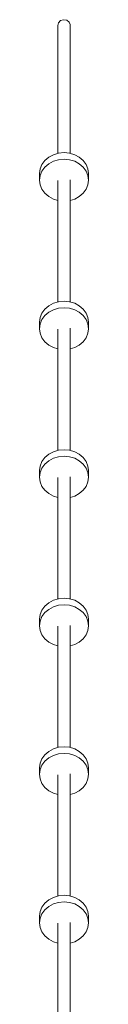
# Model space of a CAD drawing. Header units: inches. Extents: x -32 to 818, y -661 to 218.
# Tile 69 of 110: x 474.166 to 474.236, y 18.3487 to 19.7533. Entities that reach past the tile are written whole.
import ezdxf

# ---------------------------------------------------------------- set-up
doc = ezdxf.new("R2010")
doc.units = ezdxf.units.IN
doc.header["$LTSCALE"] = 0.01
doc.header["$MEASUREMENT"] = 0
doc.layers.add('_at_zabawki_', color=240, linetype='Continuous', lineweight=5)

# ---------------------------------------------------------------- blocks, each defined once
blk = doc.blocks.new('zw$2CA8')
at = {"layer": '_at_zabawki_'}
for p, q in [((-2899.3, 6183.1), (-2902.3, 6180.1)), ((-2894.9, 6184.4), (-2899.3, 6183.1)), ((-2890.3, 6183.7), (-2894.9, 6184.4)), ((-2886.8, 6181.1), (-2890.3, 6183.7)), ((-2885.2, 6177.4), (-2886.8, 6181.1)), ((-2902.3, 6180.1), (-2903.1, 6176.1)), ((-2903.1, 6176.1), (-2903.1, 5993.7)), ((-2885.2, 5993.7), (-2885.2, 6177.4)), ((-2916, 5988.2), (-2921.5, 5983.5)), ((-2909.4, 5991.8), (-2916, 5988.2)), ((-2902, 5994), (-2909.4, 5991.8)), ((-2909.4, 5982.5), (-2902, 5984.7)), ((-2894.2, 5994.8), (-2902, 5994)), ((-2902, 5984.7), (-2894.2, 5985.4)), ((-2886.4, 5994), (-2894.2, 5994.8)), ((-2894.2, 5985.4), (-2886.4, 5984.7)), ((-2879, 5991.8), (-2886.4, 5994)), ((-2886.4, 5984.7), (-2879, 5982.5)), ((-2872.4, 5988.2), (-2879, 5991.8)), ((-2866.8, 5983.5), (-2872.4, 5988.2)), ((-2928.3, 5971.5), (-2929.2, 5964.9)), ((-2925.7, 5977.8), (-2928.3, 5971.5)), ((-2921.5, 5983.5), (-2925.7, 5977.8)), ((-2925.7, 5968.5), (-2921.5, 5974.2)), ((-2921.5, 5974.2), (-2916, 5978.9)), ((-2916, 5978.9), (-2909.4, 5982.5)), ((-2879, 5982.5), (-2872.4, 5978.9)), ((-2872.4, 5978.9), (-2866.8, 5974.2)), ((-2862.6, 5977.8), (-2866.8, 5983.5)), ((-2866.8, 5974.2), (-2862.6, 5968.5)), ((-2860.1, 5971.5), (-2862.6, 5977.8)), ((-2859.2, 5964.9), (-2860.1, 5971.5)), ((-2929.2, 5964.9), (-2929.2, 5955.5)), ((-2929.2, 5955.5), (-2928.3, 5962.2)), ((-2928.3, 5962.2), (-2925.7, 5968.5)), ((-2885.2, 5781.8), (-2885.2, 5956.1)), ((-2862.6, 5968.5), (-2860.1, 5962.2)), ((-2860.1, 5962.2), (-2859.2, 5955.5)), ((-2859.2, 5955.5), (-2859.2, 5964.9)), ((-2929.2, 5955.5), (-2928.3, 5948.9)), ((-2928.3, 5948.9), (-2925.7, 5942.5)), ((-2925.7, 5942.5), (-2921.5, 5936.9)), ((-2903.1, 5954.9), (-2903.1, 5781.8)), ((-2866.8, 5936.9), (-2862.6, 5942.5)), ((-2862.6, 5942.5), (-2860.1, 5948.9)), ((-2860.1, 5948.9), (-2859.2, 5955.5)), ((-2921.5, 5936.9), (-2916, 5932.1)), ((-2916, 5932.1), (-2909.4, 5928.6)), ((-2909.4, 5928.6), (-2903.1, 5926.7)), ((-2885.2, 5926.7), (-2879, 5928.6)), ((-2879, 5928.6), (-2872.4, 5932.1)), ((-2872.4, 5932.1), (-2866.8, 5936.9)), ((-2916, 5776.3), (-2921.5, 5771.6)), ((-2909.4, 5779.9), (-2916, 5776.3)), ((-2902, 5782.1), (-2909.4, 5779.9)), ((-2894.2, 5782.9), (-2902, 5782.1)), ((-2902, 5772.8), (-2894.2, 5773.5)), ((-2886.4, 5782.1), (-2894.2, 5782.9)), ((-2894.2, 5773.5), (-2886.4, 5772.8)), ((-2879, 5779.9), (-2886.4, 5782.1)), ((-2872.4, 5776.3), (-2879, 5779.9)), ((-2866.8, 5771.6), (-2872.4, 5776.3)), ((-2928.3, 5759.6), (-2929.2, 5753)), ((-2925.7, 5765.9), (-2928.3, 5759.6)), ((-2921.5, 5771.6), (-2925.7, 5765.9)), ((-2925.7, 5756.6), (-2921.5, 5762.3)), ((-2921.5, 5762.3), (-2916, 5767)), ((-2916, 5767), (-2909.4, 5770.6)), ((-2909.4, 5770.6), (-2902, 5772.8)), ((-2886.4, 5772.8), (-2879, 5770.6)), ((-2879, 5770.6), (-2872.4, 5767)), ((-2872.4, 5767), (-2866.8, 5762.3)), ((-2862.6, 5765.9), (-2866.8, 5771.6)), ((-2866.8, 5762.3), (-2862.6, 5756.6)), ((-2860.1, 5759.6), (-2862.6, 5765.9)), ((-2859.2, 5753), (-2860.1, 5759.6)), ((-2929.2, 5753), (-2929.2, 5743.6)), ((-2929.2, 5743.6), (-2928.3, 5750.3)), ((-2928.3, 5750.3), (-2925.7, 5756.6)), ((-2862.6, 5756.6), (-2860.1, 5750.3)), ((-2860.1, 5750.3), (-2859.2, 5743.6)), ((-2859.2, 5743.6), (-2859.2, 5753)), ((-2929.2, 5743.6), (-2928.3, 5737)), ((-2928.3, 5737), (-2925.7, 5730.6)), ((-2903.1, 5743), (-2903.1, 5569.9)), ((-2885.2, 5569.9), (-2885.2, 5744.2)), ((-2862.6, 5730.6), (-2860.1, 5737)), ((-2860.1, 5737), (-2859.2, 5743.6)), ((-2925.7, 5730.6), (-2921.5, 5725)), ((-2921.5, 5725), (-2916, 5720.2)), ((-2916, 5720.2), (-2909.4, 5716.7)), ((-2879, 5716.7), (-2872.4, 5720.2)), ((-2872.4, 5720.2), (-2866.8, 5725)), ((-2866.8, 5725), (-2862.6, 5730.6)), ((-2909.4, 5716.7), (-2903.1, 5714.8)), ((-2885.2, 5714.8), (-2879, 5716.7)), ((-2916, 5564.4), (-2921.5, 5559.7)), ((-2909.4, 5568), (-2916, 5564.4)), ((-2902, 5570.2), (-2909.4, 5568)), ((-2894.2, 5571), (-2902, 5570.2)), ((-2886.4, 5570.2), (-2894.2, 5571)), ((-2879, 5568), (-2886.4, 5570.2)), ((-2872.4, 5564.4), (-2879, 5568)), ((-2866.8, 5559.7), (-2872.4, 5564.4)), ((-2925.7, 5554), (-2928.3, 5547.7)), ((-2921.5, 5559.7), (-2925.7, 5554)), ((-2925.7, 5544.7), (-2921.5, 5550.4)), ((-2921.5, 5550.4), (-2916, 5555.1)), ((-2916, 5555.1), (-2909.4, 5558.7)), ((-2909.4, 5558.7), (-2902, 5560.9)), ((-2902, 5560.9), (-2894.2, 5561.6)), ((-2894.2, 5561.6), (-2886.4, 5560.9)), ((-2886.4, 5560.9), (-2879, 5558.7)), ((-2879, 5558.7), (-2872.4, 5555.1)), ((-2872.4, 5555.1), (-2866.8, 5550.4)), ((-2862.6, 5554), (-2866.8, 5559.7)), ((-2866.8, 5550.4), (-2862.6, 5544.7)), ((-2860.1, 5547.7), (-2862.6, 5554)), ((-2928.3, 5547.7), (-2929.2, 5541.1)), ((-2929.2, 5541.1), (-2929.2, 5531.7)), ((-2929.2, 5531.7), (-2928.3, 5538.4)), ((-2928.3, 5538.4), (-2925.7, 5544.7)), ((-2862.6, 5544.7), (-2860.1, 5538.4)), ((-2859.2, 5541.1), (-2860.1, 5547.7)), ((-2860.1, 5538.4), (-2859.2, 5531.7)), ((-2859.2, 5531.7), (-2859.2, 5541.1)), ((-2929.2, 5531.7), (-2928.3, 5525.1)), ((-2928.3, 5525.1), (-2925.7, 5518.7)), ((-2903.1, 5531.1), (-2903.1, 5358)), ((-2885.2, 5358), (-2885.2, 5532.3)), ((-2862.6, 5518.7), (-2860.1, 5525.1)), ((-2860.1, 5525.1), (-2859.2, 5531.7)), ((-2925.7, 5518.7), (-2921.5, 5513.1)), ((-2921.5, 5513.1), (-2916, 5508.3)), ((-2916, 5508.3), (-2909.4, 5504.8)), ((-2879, 5504.8), (-2872.4, 5508.3)), ((-2872.4, 5508.3), (-2866.8, 5513.1)), ((-2866.8, 5513.1), (-2862.6, 5518.7)), ((-2909.4, 5504.8), (-2903.1, 5502.9)), ((-2885.2, 5502.9), (-2879, 5504.8)), ((-2916, 5352.5), (-2921.5, 5347.8)), ((-2909.4, 5356.1), (-2916, 5352.5)), ((-2902, 5358.3), (-2909.4, 5356.1)), ((-2894.2, 5359.1), (-2902, 5358.3)), ((-2886.4, 5358.3), (-2894.2, 5359.1)), ((-2879, 5356.1), (-2886.4, 5358.3)), ((-2872.4, 5352.5), (-2879, 5356.1)), ((-2866.8, 5347.8), (-2872.4, 5352.5)), ((-2925.7, 5342.1), (-2928.3, 5335.8)), ((-2921.5, 5347.8), (-2925.7, 5342.1)), ((-2925.7, 5332.8), (-2921.5, 5338.5)), ((-2921.5, 5338.5), (-2916, 5343.2)), ((-2916, 5343.2), (-2909.4, 5346.8)), ((-2909.4, 5346.8), (-2902, 5349)), ((-2902, 5349), (-2894.2, 5349.7)), ((-2894.2, 5349.7), (-2886.4, 5349)), ((-2886.4, 5349), (-2879, 5346.8)), ((-2879, 5346.8), (-2872.4, 5343.2)), ((-2872.4, 5343.2), (-2866.8, 5338.5)), ((-2862.6, 5342.1), (-2866.8, 5347.8)), ((-2866.8, 5338.5), (-2862.6, 5332.8)), ((-2860.1, 5335.8), (-2862.6, 5342.1)), ((-2928.3, 5335.8), (-2929.2, 5329.2)), ((-2929.2, 5329.2), (-2929.2, 5319.8)), ((-2929.2, 5319.8), (-2928.3, 5326.5)), ((-2928.3, 5326.5), (-2925.7, 5332.8)), ((-2862.6, 5332.8), (-2860.1, 5326.5)), ((-2859.2, 5329.2), (-2860.1, 5335.8)), ((-2860.1, 5326.5), (-2859.2, 5319.8)), ((-2859.2, 5319.8), (-2859.2, 5329.2)), ((-2929.2, 5319.8), (-2928.3, 5313.2)), ((-2928.3, 5313.2), (-2925.7, 5306.8)), ((-2903.1, 5319.2), (-2903.1, 5146.1)), ((-2885.2, 5146.1), (-2885.2, 5320.4)), ((-2862.6, 5306.8), (-2860.1, 5313.2)), ((-2860.1, 5313.2), (-2859.2, 5319.8)), ((-2925.7, 5306.8), (-2921.5, 5301.2)), ((-2921.5, 5301.2), (-2916, 5296.4)), ((-2916, 5296.4), (-2909.4, 5292.9)), ((-2879, 5292.9), (-2872.4, 5296.4)), ((-2872.4, 5296.4), (-2866.8, 5301.2)), ((-2866.8, 5301.2), (-2862.6, 5306.8)), ((-2909.4, 5292.9), (-2903.1, 5291)), ((-2885.2, 5291), (-2879, 5292.9)), ((-2909.4, 5144.2), (-2916, 5140.6)), ((-2902, 5146.4), (-2909.4, 5144.2)), ((-2894.2, 5147.2), (-2902, 5146.4)), ((-2886.4, 5146.4), (-2894.2, 5147.2)), ((-2879, 5144.2), (-2886.4, 5146.4)), ((-2872.4, 5140.6), (-2879, 5144.2)), ((-2925.7, 5130.2), (-2928.3, 5123.9)), ((-2921.5, 5135.9), (-2925.7, 5130.2)), ((-2916, 5140.6), (-2921.5, 5135.9)), ((-2921.5, 5126.6), (-2916, 5131.3)), ((-2916, 5131.3), (-2909.4, 5134.9)), ((-2909.4, 5134.9), (-2902, 5137.1)), ((-2902, 5137.1), (-2894.2, 5137.8)), ((-2894.2, 5137.8), (-2886.4, 5137.1)), ((-2886.4, 5137.1), (-2879, 5134.9)), ((-2879, 5134.9), (-2872.4, 5131.3)), ((-2866.8, 5135.9), (-2872.4, 5140.6)), ((-2872.4, 5131.3), (-2866.8, 5126.6)), ((-2862.6, 5130.2), (-2866.8, 5135.9)), ((-2860.1, 5123.9), (-2862.6, 5130.2)), ((-2928.3, 5123.9), (-2929.2, 5117.3)), ((-2929.2, 5117.3), (-2929.2, 5107.9)), ((-2929.2, 5107.9), (-2928.3, 5114.6)), ((-2928.3, 5114.6), (-2925.7, 5120.9)), ((-2925.7, 5120.9), (-2921.5, 5126.6)), ((-2866.8, 5126.6), (-2862.6, 5120.9)), ((-2862.6, 5120.9), (-2860.1, 5114.6)), ((-2859.2, 5117.3), (-2860.1, 5123.9)), ((-2860.1, 5114.6), (-2859.2, 5107.9)), ((-2859.2, 5107.9), (-2859.2, 5117.3)), ((-2929.2, 5107.9), (-2928.3, 5101.3)), ((-2928.3, 5101.3), (-2925.7, 5094.9)), ((-2903.1, 5107.3), (-2903.1, 4934.2)), ((-2885.2, 4934.2), (-2885.2, 5108.5)), ((-2862.6, 5094.9), (-2860.1, 5101.3)), ((-2860.1, 5101.3), (-2859.2, 5107.9)), ((-2925.7, 5094.9), (-2921.5, 5089.3)), ((-2921.5, 5089.3), (-2916, 5084.5)), ((-2872.4, 5084.5), (-2866.8, 5089.3)), ((-2866.8, 5089.3), (-2862.6, 5094.9)), ((-2916, 5084.5), (-2909.4, 5081)), ((-2909.4, 5081), (-2903.1, 5079.1)), ((-2885.2, 5079.1), (-2879, 5081)), ((-2879, 5081), (-2872.4, 5084.5)), ((-2909.4, 4932.3), (-2916, 4928.8)), ((-2902, 4934.5), (-2909.4, 4932.3)), ((-2894.2, 4935.3), (-2902, 4934.5)), ((-2886.4, 4934.5), (-2894.2, 4935.3)), ((-2879, 4932.3), (-2886.4, 4934.5)), ((-2872.4, 4928.8), (-2879, 4932.3)), ((-2925.7, 4918.3), (-2928.3, 4912)), ((-2921.5, 4924), (-2925.7, 4918.3)), ((-2916, 4928.8), (-2921.5, 4924)), ((-2921.5, 4914.7), (-2916, 4919.4)), ((-2916, 4919.4), (-2909.4, 4923)), ((-2909.4, 4923), (-2902, 4925.2)), ((-2902, 4925.2), (-2894.2, 4925.9)), ((-2894.2, 4925.9), (-2886.4, 4925.2)), ((-2886.4, 4925.2), (-2879, 4923)), ((-2879, 4923), (-2872.4, 4919.4)), ((-2866.8, 4924), (-2872.4, 4928.8)), ((-2872.4, 4919.4), (-2866.8, 4914.7)), ((-2862.6, 4918.3), (-2866.8, 4924)), ((-2860.1, 4912), (-2862.6, 4918.3)), ((-2928.3, 4912), (-2929.2, 4905.4)), ((-2929.2, 4905.4), (-2929.2, 4896)), ((-2929.2, 4896), (-2928.3, 4902.7)), ((-2928.3, 4902.7), (-2925.7, 4909)), ((-2925.7, 4909), (-2921.5, 4914.7)), ((-2866.8, 4914.7), (-2862.6, 4909)), ((-2862.6, 4909), (-2860.1, 4902.7)), ((-2859.2, 4905.4), (-2860.1, 4912)), ((-2860.1, 4902.7), (-2859.2, 4896)), ((-2859.2, 4896), (-2859.2, 4905.4)), ((-2929.2, 4896), (-2928.3, 4889.4)), ((-2928.3, 4889.4), (-2925.7, 4883)), ((-2903.1, 4895.4), (-2903.1, 4722.3)), ((-2885.2, 4722.3), (-2885.2, 4896.6)), ((-2862.6, 4883), (-2860.1, 4889.4)), ((-2860.1, 4889.4), (-2859.2, 4896)), ((-2925.7, 4883), (-2921.5, 4877.4)), ((-2921.5, 4877.4), (-2916, 4872.6)), ((-2872.4, 4872.6), (-2866.8, 4877.4)), ((-2866.8, 4877.4), (-2862.6, 4883)), ((-2916, 4872.6), (-2909.4, 4869.1)), ((-2909.4, 4869.1), (-2903.1, 4867.2)), ((-2885.2, 4867.2), (-2879, 4869.1)), ((-2879, 4869.1), (-2872.4, 4872.6))]:
    blk.add_line(p, q, dxfattribs=at)

msp = doc.modelspace()

# ---------------------------------------------------------------- block references
at = {"layer": '_at_zabawki_', "linetype": 'Continuous', "xscale": 0.001, "yscale": 0.001, "zscale": 0.001}
msp.add_blockref('zw$2CA8', (477.0952, 13.5689, 0.0045), dxfattribs=at)

doc.saveas('drawing.dxf')
